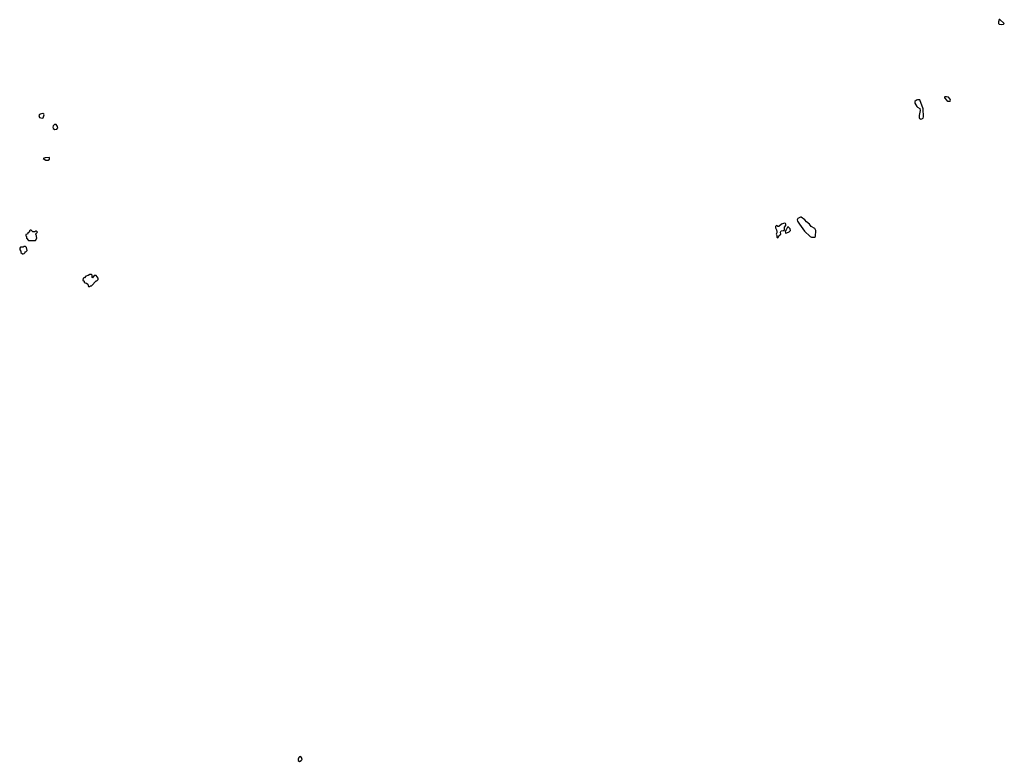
# Model space of a CAD drawing. Extents: x 2701205 to 2963787, y 496209 to 720276.
# Tile 1 of 154: x 2729720 to 2745756, y 615703 to 627788. Entities that reach past the tile are written whole.
import ezdxf

# ---------------------------------------------------------------- set-up
doc = ezdxf.new("R2010")
doc.units = 0

msp = doc.modelspace()

# ---------------------------------------------------------------- linework, layer by layer
at = {"layer": '0CON05XD'}
for points in [[(2745705, 627708), (2745745, 627714), (2745756, 627726), (2745685, 627788), (2745675, 627788), (2745663, 627755), (2745664, 627724), (2745675, 627714), (2745705, 627708)], [(2744395, 626168), (2744415, 626173), (2744436, 626184), (2744440, 626205), (2744437, 626335), (2744379, 626479), (2744345, 626482), (2744325, 626478), (2744298, 626455), (2744299, 626425), (2744330, 626375), (2744345, 626360), (2744381, 626341), (2744386, 626306), (2744368, 626225), (2744368, 626195), (2744377, 626177), (2744395, 626168)], [(2744875, 626460), (2744882, 626475), (2744876, 626495), (2744845, 626523), (2744815, 626532), (2744788, 626532), (2744780, 626525), (2744780, 626515), (2744819, 626469), (2744835, 626460), (2744875, 626460)], [(2730085, 626184), (2730105, 626190), (2730118, 626235), (2730115, 626250), (2730095, 626260), (2730055, 626250), (2730040, 626240), (2730033, 626225), (2730045, 626193), (2730085, 626184)], [(2730295, 625998), (2730325, 626002), (2730340, 626025), (2730338, 626045), (2730315, 626080), (2730288, 626082), (2730265, 626060), (2730258, 626035), (2730267, 626017), (2730295, 625998)], [(2730145, 625498), (2730185, 625500), (2730208, 625515), (2730205, 625540), (2730135, 625538), (2730100, 625525), (2730145, 625498)], [(2742065, 624232), (2742087, 624273), (2742118, 624292), (2742112, 624325), (2742124, 624346), (2742160, 624355), (2742174, 624366), (2742178, 624405), (2742198, 624435), (2742198, 624455), (2742190, 624465), (2742175, 624470), (2742125, 624458), (2742085, 624417), (2742065, 624420), (2742045, 624432), (2742028, 624415), (2742027, 624395), (2742048, 624365), (2742053, 624335), (2742052, 624315), (2742043, 624295), (2742052, 624272), (2742050, 624245), (2742065, 624232)], [(2742665, 624243), (2742680, 624255), (2742686, 624355), (2742673, 624383), (2742610, 624420), (2742581, 624455), (2742532, 624492), (2742505, 624527), (2742447, 624567), (2742435, 624569), (2742394, 624547), (2742382, 624525), (2742386, 624506), (2742418, 624455), (2742504, 624344), (2742595, 624252), (2742615, 624243), (2742665, 624243)], [(2729975, 624190), (2729998, 624225), (2729990, 624285), (2729980, 624295), (2730010, 624325), (2729995, 624340), (2729975, 624340), (2729965, 624330), (2729935, 624330), (2729905, 624360), (2729895, 624360), (2729880, 624345), (2729878, 624332), (2729852, 624308), (2729848, 624292), (2729820, 624285), (2729820, 624265), (2729830, 624255), (2729830, 624225), (2729865, 624190), (2729975, 624190)], [(2742195, 624310), (2742215, 624312), (2742255, 624332), (2742273, 624355), (2742268, 624378), (2742235, 624412), (2742223, 624407), (2742205, 624362), (2742187, 624343), (2742195, 624310)], [(2729775, 623970), (2729795, 623980), (2729810, 623995), (2729810, 624005), (2729828, 624012), (2729840, 624025), (2729830, 624075), (2729815, 624090), (2729785, 624090), (2729775, 624080), (2729735, 624080), (2729720, 624065), (2729720, 624035), (2729740, 624015), (2729740, 623995), (2729765, 623970), (2729775, 623970)], [(2730865, 623440), (2730875, 623450), (2730888, 623452), (2730965, 623530), (2730978, 623532), (2730998, 623552), (2730997, 623577), (2730965, 623620), (2730935, 623620), (2730905, 623580), (2730900, 623585), (2730900, 623625), (2730886, 623636), (2730865, 623636), (2730835, 623620), (2730795, 623610), (2730778, 623582), (2730765, 623580), (2730752, 623568), (2730750, 623545), (2730770, 623525), (2730772, 623512), (2730785, 623500), (2730807, 623497), (2730828, 623478), (2730842, 623442), (2730865, 623440)], [(2734275, 615703), (2734303, 615717), (2734318, 615735), (2734312, 615765), (2734285, 615781), (2734275, 615779), (2734265, 615766), (2734255, 615740), (2734257, 615715), (2734275, 615703)]]:
    msp.add_lwpolyline(points, dxfattribs=at)

doc.saveas('drawing.dxf')
